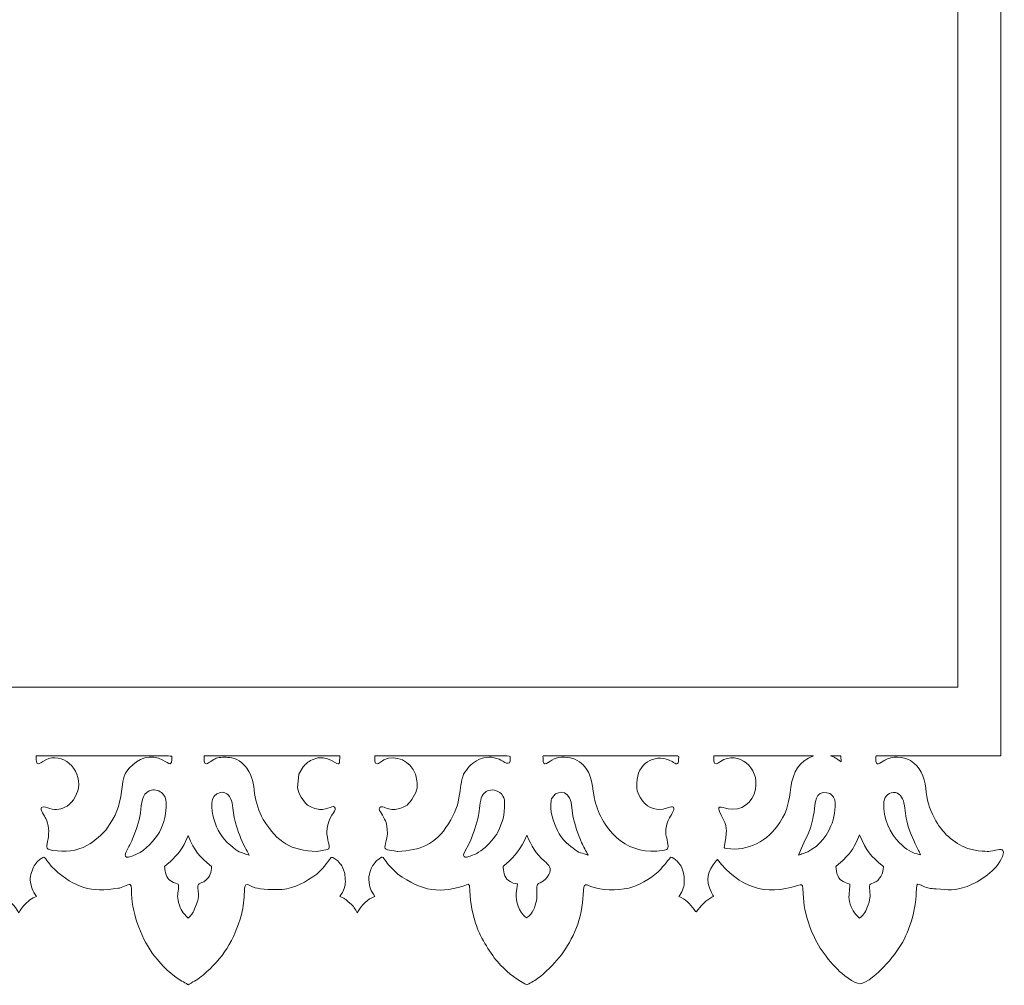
# Model space of a CAD drawing. Header units: centimetres. Extents: x -179 to 199, y -139 to 174.
# Tile 51 of 76: x -4.07 to 3.72, y 73.85 to 81.49. Entities that reach past the tile are written whole.
import ezdxf

# ---------------------------------------------------------------- set-up
doc = ezdxf.new("R2010")
doc.units = ezdxf.units.CM
doc.header["$MEASUREMENT"] = 0
doc.layers.add('Layer 1', color=7, linetype='Continuous')

msp = doc.modelspace()

# ---------------------------------------------------------------- linework, layer by layer
at = {"layer": 'Layer 1', "lineweight": 5}
for points, knots in [([(-8.61314, 74.63251), (-8.54076, 74.65621), (-8.55209, 74.63998), (-8.54668, 74.56296), (-8.54668, 74.56296), (-8.54333, 74.51377), (-8.53715, 74.46689), (-8.52685, 74.41898), (-8.52685, 74.41898), (-8.46941, 74.20854), (-8.40914, 74.11814), (-8.2667, 73.96436), (-8.2667, 73.96436), (-8.2667, 73.96436), (-8.18531, 73.89946), (-8.18531, 73.89946), (-8.18531, 73.89946), (-8.18531, 73.89946), (-8.09979, 73.85129), (-8.09979, 73.85129), (-8.09979, 73.85129), (-7.99007, 73.91285), (-7.95581, 73.93758), (-7.86823, 74.03777), (-7.86823, 74.03777), (-7.7701, 74.15033), (-7.70957, 74.26779), (-7.67325, 74.41795), (-7.67325, 74.41795), (-7.65496, 74.49445), (-7.65522, 74.55498), (-7.64827, 74.63096), (-7.64827, 74.63096), (-7.6462, 74.65234), (-7.63899, 74.64977), (-7.61993, 74.64281), (-7.61993, 74.64281), (-7.56481, 74.62195), (-7.56249, 74.6168), (-7.50196, 74.61139), (-7.50196, 74.61139), (-7.38296, 74.60057), (-7.34871, 74.59104), (-7.23203, 74.63895), (-7.23203, 74.63895), (-7.10221, 74.69355), (-7.06641, 74.73245), (-6.97729, 74.84346), (-6.97729, 74.84346), (-6.95977, 74.8651), (-6.95591, 74.86458), (-6.92938, 74.84655), (-6.92938, 74.84655), (-6.85185, 74.79375), (-6.84, 74.68351), (-6.87168, 74.59696), (-6.87168, 74.59696), (-6.87426, 74.59027), (-6.88482, 74.56039), (-6.88301, 74.55395), (-6.88301, 74.55395), (-6.88044, 74.54468), (-6.82326, 74.50269), (-6.81244, 74.49213), (-6.81244, 74.49213), (-6.79467, 74.47462), (-6.77277, 74.4468), (-6.75912, 74.42516), (-6.75912, 74.42516), (-6.72049, 74.48157), (-6.71791, 74.48003), (-6.67077, 74.52433), (-6.67077, 74.52433), (-6.67077, 74.52433), (-6.66202, 74.53283), (-6.66202, 74.53283), (-6.66202, 74.53283), (-6.64759, 74.5385), (-6.63343, 74.54442), (-6.61952, 74.55009), (-6.61952, 74.55009), (-6.64991, 74.59568), (-6.66305, 74.6253), (-6.66768, 74.68196), (-6.66768, 74.68196), (-6.67206, 74.7394), (-6.60329, 74.90477), (-6.5389, 74.8378), (-6.5389, 74.8378), (-6.52061, 74.81874), (-6.50799, 74.79504), (-6.48635, 74.77315), (-6.48635, 74.77315), (-6.37997, 74.66728), (-6.23676, 74.59336), (-6.08994, 74.60469), (-6.08994, 74.60469), (-6.01963, 74.61036), (-5.99207, 74.61087), (-5.92304, 74.63457), (-5.92304, 74.63457), (-5.85272, 74.65878), (-5.87075, 74.62762), (-5.86689, 74.55833), (-5.86689, 74.55833), (-5.85581, 74.38447), (-5.77364, 74.18356), (-5.66546, 74.05451), (-5.66546, 74.05451), (-5.60493, 73.98214), (-5.53487, 73.91723), (-5.45451, 73.87215), (-5.45451, 73.87215), (-5.4491, 73.86906), (-5.42206, 73.85696), (-5.4218, 73.85129), (-5.4218, 73.85129), (-5.4151, 73.85438), (-5.42283, 73.8482), (-5.40969, 73.85541), (-5.40969, 73.85541), (-5.3811, 73.87164), (-5.34169, 73.89044), (-5.31722, 73.91156), (-5.31722, 73.91156), (-5.15083, 74.05451), (-5.0563, 74.1748), (-4.99526, 74.39966), (-4.99526, 74.39966), (-4.97336, 74.48183), (-4.97208, 74.54777), (-4.96564, 74.63096), (-4.96564, 74.63096), (-4.96383, 74.65312), (-4.95688, 74.64951), (-4.93782, 74.64101), (-4.93782, 74.64101), (-4.91618, 74.63148), (-4.90305, 74.62427), (-4.87961, 74.61706), (-4.87961, 74.61706), (-4.87961, 74.61706), (-4.78276, 74.6016), (-4.78276, 74.6016), (-4.78276, 74.6016), (-4.78276, 74.6016), (-4.71296, 74.6016), (-4.71296, 74.6016), (-4.71296, 74.6016), (-4.61611, 74.60134), (-4.48114, 74.66007), (-4.40052, 74.72833), (-4.40052, 74.72833), (-4.40052, 74.72833), (-4.36807, 74.75486), (-4.36807, 74.75486), (-4.36807, 74.75486), (-4.34025, 74.78654), (-4.31217, 74.81461), (-4.29054, 74.85145), (-4.29054, 74.85145), (-4.28075, 74.86845), (-4.27585, 74.86149), (-4.25963, 74.85042), (-4.25963, 74.85042), (-4.17411, 74.79221), (-4.15685, 74.69046), (-4.19549, 74.59387), (-4.19549, 74.59387), (-4.20142, 74.57945), (-4.20734, 74.56477), (-4.21378, 74.55086), (-4.21378, 74.55086), (-4.1566, 74.51918), (-4.1141, 74.48286), (-4.08139, 74.42181), (-4.08139, 74.42181), (-4.04893, 74.47591), (-4.03734, 74.48492), (-3.99252, 74.52484), (-3.99252, 74.52484), (-3.97784, 74.53772), (-3.95878, 74.54287), (-3.94127, 74.55009), (-3.94127, 74.55009), (-3.9732, 74.59799), (-3.98428, 74.62324), (-3.98995, 74.68274), (-3.98995, 74.68274), (-3.99252, 74.71158), (-3.97424, 74.76851), (-3.95955, 74.79272), (-3.95955, 74.79272), (-3.93225, 74.83058), (-3.93689, 74.8293), (-3.89954, 74.85377), (-3.89954, 74.85377), (-3.88383, 74.86433), (-3.88099, 74.86433), (-3.86708, 74.84758), (-3.86708, 74.84758), (-3.83978, 74.81436), (-3.83798, 74.80225), (-3.80243, 74.76928), (-3.80243, 74.76928), (-3.63398, 74.61525), (-3.51138, 74.58409), (-3.29424, 74.61551), (-3.29424, 74.61551), (-3.26771, 74.61937), (-3.21645, 74.64899), (-3.201, 74.64513), (-3.201, 74.64513), (-3.18503, 74.64101), (-3.18889, 74.5828), (-3.18864, 74.56812), (-3.18864, 74.56812), (-3.18477, 74.40765), (-3.10209, 74.20107), (-3.00679, 74.07873), (-3.00679, 74.07873), (-2.9509, 74.00609), (-2.8677, 73.92367), (-2.79043, 73.88014), (-2.79043, 73.88014), (-2.77626, 73.87241), (-2.75694, 73.86417), (-2.74509, 73.85335), (-2.74509, 73.85335), (-2.7402, 73.84846), (-2.7384, 73.85386), (-2.7335, 73.85696), (-2.7335, 73.85696), (-2.68843, 73.88297), (-2.66396, 73.89379), (-2.623, 73.92882), (-2.623, 73.92882), (-2.46691, 74.06147), (-2.37496, 74.20236), (-2.31932, 74.40945), (-2.31932, 74.40945), (-2.3031, 74.46998), (-2.29949, 74.52871), (-2.2964, 74.59104), (-2.2964, 74.59104), (-2.29254, 74.67424), (-2.27013, 74.64101), (-2.21089, 74.62015), (-2.21089, 74.62015), (-2.17148, 74.60675), (-2.04372, 74.60212), (-1.99839, 74.60675), (-1.99839, 74.60675), (-1.89227, 74.61731), (-1.81087, 74.66677), (-1.72304, 74.72807), (-1.72304, 74.72807), (-1.68441, 74.76078), (-1.6401, 74.81848), (-1.60919, 74.85917), (-1.60919, 74.85917), (-1.60018, 74.87077), (-1.55639, 74.83239), (-1.55639, 74.83213), (-1.55639, 74.83213), (-1.50436, 74.77005), (-1.53269, 74.80998), (-1.50436, 74.74043), (-1.50436, 74.74043), (-1.49766, 74.72343), (-1.49406, 74.64822), (-1.5005, 74.63148), (-1.5005, 74.63148), (-1.52162, 74.57687), (-1.51132, 74.59516), (-1.54171, 74.54983), (-1.54171, 74.54983), (-1.47835, 74.5233), (-1.51673, 74.54004), (-1.46083, 74.49909), (-1.46083, 74.49909), (-1.42967, 74.47101), (-1.42013, 74.45298), (-1.40391, 74.42027), (-1.40391, 74.42027), (-1.36424, 74.48956), (-1.36167, 74.47925), (-1.30577, 74.53283), (-1.30577, 74.53283), (-1.30577, 74.53283), (-1.26327, 74.55009), (-1.26327, 74.55009), (-1.26327, 74.55009), (-1.30062, 74.60546), (-1.30268, 74.61654), (-1.31195, 74.68428), (-1.31195, 74.68428), (-1.3153, 74.70643), (-1.29418, 74.77598), (-1.28156, 74.79272), (-1.28156, 74.79272), (-1.23983, 74.84784), (-1.26662, 74.82157), (-1.21099, 74.86098), (-1.21099, 74.86098), (-1.19759, 74.87077), (-1.17364, 74.82054), (-1.14608, 74.78963), (-1.14608, 74.78963), (-1.14608, 74.78963), (-1.08194, 74.72807), (-1.08194, 74.72807), (-1.08194, 74.72807), (-0.88928, 74.59284), (-0.74478, 74.56528), (-0.52507, 74.64771), (-0.52507, 74.64771), (-0.52507, 74.64771), (-0.51348, 74.63895), (-0.51348, 74.63895), (-0.51348, 74.63895), (-0.51116, 74.5166), (-0.50188, 74.45633), (-0.4666, 74.33888), (-0.4666, 74.33888), (-0.43801, 74.24409), (-0.35816, 74.10938), (-0.29377, 74.03623), (-0.29377, 74.03623), (-0.2268, 73.95947), (-0.16446, 73.90796), (-0.0774, 73.86005), (-0.0774, 73.86005), (-0.05551, 73.84794), (-0.06736, 73.84794), (-0.04546, 73.86005), (-0.04546, 73.86005), (-0.01146, 73.87911), (0.01558, 73.89199), (0.04597, 73.918), (0.04597, 73.918), (0.18352, 74.03597), (0.25847, 74.13101), (0.33214, 74.30462), (0.33214, 74.30462), (0.35893, 74.36798), (0.38211, 74.49239), (0.38468, 74.56245), (0.38468, 74.56245), (0.3888, 74.68068), (0.39808, 74.64178), (0.48205, 74.6186), (0.48205, 74.6186), (0.56627, 74.59722), (0.69532, 74.59851), (0.778, 74.62736), (0.778, 74.62736), (0.85115, 74.65312), (0.94542, 74.70798), (0.999, 74.76774), (0.999, 74.76774), (1.0093, 74.77958), (1.07215, 74.85969), (1.07704, 74.86098), (1.07704, 74.86098), (1.10537, 74.86046), (1.15534, 74.80534), (1.16436, 74.7783), (1.16436, 74.7783), (1.18059, 74.72962), (1.18677, 74.71442), (1.18471, 74.66033), (1.18471, 74.66033), (1.1829, 74.61963), (1.16333, 74.58228), (1.14169, 74.55009), (1.14169, 74.55009), (1.1945, 74.52974), (1.22798, 74.49316), (1.26327, 74.44757), (1.26327, 74.44757), (1.28439, 74.42078), (1.27589, 74.42413), (1.29469, 74.44757), (1.29469, 74.44757), (1.32946, 74.4911), (1.35393, 74.51918), (1.40364, 74.54468), (1.40364, 74.54468), (1.42477, 74.55575), (1.41807, 74.54365), (1.39927, 74.58203), (1.39927, 74.58203), (1.3493, 74.68505), (1.36784, 74.74945), (1.43713, 74.83187), (1.43713, 74.83187), (1.43713, 74.83187), (1.4464, 74.84295), (1.4464, 74.84295), (1.4464, 74.84295), (1.62336, 74.62453), (1.82297, 74.55086), (2.08235, 74.63895), (2.08235, 74.63895), (2.11197, 74.64899), (2.11944, 74.65002), (2.12202, 74.61422), (2.12202, 74.61422), (2.13078, 74.50347), (2.13103, 74.45427), (2.16658, 74.34583), (2.16658, 74.34583), (2.2168, 74.19232), (2.28996, 74.08362), (2.39839, 73.97209), (2.39839, 73.97209), (2.43033, 73.93964), (2.52976, 73.85979), (2.57329, 73.8603), (2.57329, 73.8603), (2.62557, 73.86108), (2.72603, 73.9538), (2.76183, 73.99218), (2.76183, 73.99218), (2.89371, 74.13204), (2.94625, 74.22709), (2.99931, 74.41898), (2.99931, 74.41898), (3.0158, 74.49497), (3.0194, 74.56348), (3.0243, 74.63946), (3.0243, 74.63946), (3.02919, 74.65852), (3.05856, 74.64024), (3.06834, 74.6356), (3.06834, 74.6356), (3.11883, 74.61242), (3.12527, 74.61577), (3.17781, 74.61113), (3.17781, 74.61113), (3.27878, 74.60186), (3.3218, 74.59439), (3.42199, 74.63122), (3.42199, 74.63122), (3.52013, 74.66754), (3.66076, 74.75795), (3.70223, 74.8669), (3.70223, 74.8669), (3.71305, 74.89498), (3.71691, 74.93001), (3.67828, 74.92305), (3.67828, 74.92305), (3.58504, 74.90193), (3.60358, 74.90786), (3.51137, 74.91095), (3.51137, 74.91095), (3.51137, 74.91095), (3.42534, 74.93181), (3.42534, 74.93181), (3.42534, 74.93181), (3.31407, 74.97251), (3.22083, 75.05854), (3.16468, 75.17007), (3.16468, 75.17007), (3.1196, 75.25919), (3.10646, 75.30864), (3.09565, 75.40806), (3.09565, 75.40806), (3.0856, 75.49899), (3.0498, 75.57987), (2.97381, 75.62597), (2.97381, 75.62597), (2.91844, 75.65997), (2.82725, 75.66306), (2.7711, 75.63087), (2.7711, 75.63087), (2.73582, 75.61077), (2.69847, 75.56647), (2.70053, 75.64606), (2.70053, 75.64606), (2.7013, 75.67053), (2.69486, 75.66332), (2.72474, 75.66358), (2.72474, 75.66358), (2.98721, 75.6659), (3.25174, 75.66358), (3.5142, 75.66358), (3.5142, 75.66358), (3.5142, 75.66358), (3.6891, 75.66358), (3.6891, 75.66358), (3.6891, 75.66358), (3.6891, 75.66358), (3.6891, 82.65541), (3.6891, 82.65541), (3.6891, 82.65541), (3.6891, 86.21817), (0.77517, 89.13185), (-2.78759, 89.13185), (-2.78759, 89.13185), (-6.35035, 89.13185), (-9.26428, 86.21817), (-9.26428, 82.65541), (-9.26428, 82.65541), (-9.26428, 82.65541), (-9.26428, 75.66358), (-9.26428, 75.66358), (-9.26428, 75.66358), (-9.00027, 75.66358), (-8.73626, 75.66358), (-8.47224, 75.66358), (-8.47224, 75.66358), (-8.45293, 75.66358), (-8.47405, 75.65997), (-8.48641, 75.6543), (-8.48641, 75.6543), (-8.57965, 75.61335), (-8.62447, 75.53582), (-8.64121, 75.43125), (-8.64121, 75.43125), (-8.65924, 75.31766), (-8.65667, 75.26253), (-8.71926, 75.1577), (-8.71926, 75.1577), (-8.80503, 75.0132), (-8.94, 74.92537), (-9.09995, 74.92589), (-9.09995, 74.92589), (-9.14966, 74.92666), (-9.17645, 74.93928), (-9.22075, 74.94572), (-9.22075, 74.94572), (-9.29056, 74.95602), (-9.25965, 74.88854), (-9.23389, 74.85351), (-9.23389, 74.85351), (-9.16434, 74.75949), (-9.05488, 74.66805), (-8.94875, 74.62942), (-8.94875, 74.62942), (-8.83594, 74.58872), (-8.72595, 74.59696), (-8.61314, 74.63251)], [0, 0, 0, 0, 0.0072993, 0.0072993, 0.0072993, 0.0072993, 0.0145985, 0.0145985, 0.0145985, 0.0145985, 0.0218978, 0.0218978, 0.0218978, 0.0218978, 0.0291971, 0.0291971, 0.0291971, 0.0291971, 0.0364964, 0.0364964, 0.0364964, 0.0364964, 0.0437956, 0.0437956, 0.0437956, 0.0437956, 0.0510949, 0.0510949, 0.0510949, 0.0510949, 0.0583942, 0.0583942, 0.0583942, 0.0583942, 0.0656934, 0.0656934, 0.0656934, 0.0656934, 0.0729927, 0.0729927, 0.0729927, 0.0729927, 0.080292, 0.080292, 0.080292, 0.080292, 0.0875912, 0.0875912, 0.0875912, 0.0875912, 0.0948905, 0.0948905, 0.0948905, 0.0948905, 0.1021898, 0.1021898, 0.1021898, 0.1021898, 0.1094891, 0.1094891, 0.1094891, 0.1094891, 0.1167883, 0.1167883, 0.1167883, 0.1167883, 0.1240876, 0.1240876, 0.1240876, 0.1240876, 0.1313869, 0.1313869, 0.1313869, 0.1313869, 0.1386861, 0.1386861, 0.1386861, 0.1386861, 0.1459854, 0.1459854, 0.1459854, 0.1459854, 0.1532847, 0.1532847, 0.1532847, 0.1532847, 0.1605839, 0.1605839, 0.1605839, 0.1605839, 0.1678832, 0.1678832, 0.1678832, 0.1678832, 0.1751825, 0.1751825, 0.1751825, 0.1751825, 0.1824818, 0.1824818, 0.1824818, 0.1824818, 0.189781, 0.189781, 0.189781, 0.189781, 0.1970803, 0.1970803, 0.1970803, 0.1970803, 0.2043796, 0.2043796, 0.2043796, 0.2043796, 0.2116788, 0.2116788, 0.2116788, 0.2116788, 0.2189781, 0.2189781, 0.2189781, 0.2189781, 0.2262774, 0.2262774, 0.2262774, 0.2262774, 0.2335766, 0.2335766, 0.2335766, 0.2335766, 0.2408759, 0.2408759, 0.2408759, 0.2408759, 0.2481752, 0.2481752, 0.2481752, 0.2481752, 0.2554745, 0.2554745, 0.2554745, 0.2554745, 0.2627737, 0.2627737, 0.2627737, 0.2627737, 0.270073, 0.270073, 0.270073, 0.270073, 0.2773723, 0.2773723, 0.2773723, 0.2773723, 0.2846715, 0.2846715, 0.2846715, 0.2846715, 0.2919708, 0.2919708, 0.2919708, 0.2919708, 0.2992701, 0.2992701, 0.2992701, 0.2992701, 0.3065693, 0.3065693, 0.3065693, 0.3065693, 0.3138686, 0.3138686, 0.3138686, 0.3138686, 0.3211679, 0.3211679, 0.3211679, 0.3211679, 0.3284672, 0.3284672, 0.3284672, 0.3284672, 0.3357664, 0.3357664, 0.3357664, 0.3357664, 0.3430657, 0.3430657, 0.3430657, 0.3430657, 0.350365, 0.350365, 0.350365, 0.350365, 0.3576642, 0.3576642, 0.3576642, 0.3576642, 0.3649635, 0.3649635, 0.3649635, 0.3649635, 0.3722628, 0.3722628, 0.3722628, 0.3722628, 0.379562, 0.379562, 0.379562, 0.379562, 0.3868613, 0.3868613, 0.3868613, 0.3868613, 0.3941606, 0.3941606, 0.3941606, 0.3941606, 0.4014599, 0.4014599, 0.4014599, 0.4014599, 0.4087591, 0.4087591, 0.4087591, 0.4087591, 0.4160584, 0.4160584, 0.4160584, 0.4160584, 0.4233577, 0.4233577, 0.4233577, 0.4233577, 0.4306569, 0.4306569, 0.4306569, 0.4306569, 0.4379562, 0.4379562, 0.4379562, 0.4379562, 0.4452555, 0.4452555, 0.4452555, 0.4452555, 0.4525547, 0.4525547, 0.4525547, 0.4525547, 0.459854, 0.459854, 0.459854, 0.459854, 0.4671533, 0.4671533, 0.4671533, 0.4671533, 0.4744526, 0.4744526, 0.4744526, 0.4744526, 0.4817518, 0.4817518, 0.4817518, 0.4817518, 0.4890511, 0.4890511, 0.4890511, 0.4890511, 0.4963504, 0.4963504, 0.4963504, 0.4963504, 0.5036496, 0.5036496, 0.5036496, 0.5036496, 0.5109489, 0.5109489, 0.5109489, 0.5109489, 0.5182482, 0.5182482, 0.5182482, 0.5182482, 0.5255474, 0.5255474, 0.5255474, 0.5255474, 0.5328467, 0.5328467, 0.5328467, 0.5328467, 0.540146, 0.540146, 0.540146, 0.540146, 0.5474453, 0.5474453, 0.5474453, 0.5474453, 0.5547445, 0.5547445, 0.5547445, 0.5547445, 0.5620438, 0.5620438, 0.5620438, 0.5620438, 0.5693431, 0.5693431, 0.5693431, 0.5693431, 0.5766423, 0.5766423, 0.5766423, 0.5766423, 0.5839416, 0.5839416, 0.5839416, 0.5839416, 0.5912409, 0.5912409, 0.5912409, 0.5912409, 0.5985401, 0.5985401, 0.5985401, 0.5985401, 0.6058394, 0.6058394, 0.6058394, 0.6058394, 0.6131387, 0.6131387, 0.6131387, 0.6131387, 0.620438, 0.620438, 0.620438, 0.620438, 0.6277372, 0.6277372, 0.6277372, 0.6277372, 0.6350365, 0.6350365, 0.6350365, 0.6350365, 0.6423358, 0.6423358, 0.6423358, 0.6423358, 0.649635, 0.649635, 0.649635, 0.649635, 0.6569343, 0.6569343, 0.6569343, 0.6569343, 0.6642336, 0.6642336, 0.6642336, 0.6642336, 0.6715328, 0.6715328, 0.6715328, 0.6715328, 0.6788321, 0.6788321, 0.6788321, 0.6788321, 0.6861314, 0.6861314, 0.6861314, 0.6861314, 0.6934307, 0.6934307, 0.6934307, 0.6934307, 0.7007299, 0.7007299, 0.7007299, 0.7007299, 0.7080292, 0.7080292, 0.7080292, 0.7080292, 0.7153285, 0.7153285, 0.7153285, 0.7153285, 0.7226277, 0.7226277, 0.7226277, 0.7226277, 0.729927, 0.729927, 0.729927, 0.729927, 0.7372263, 0.7372263, 0.7372263, 0.7372263, 0.7445255, 0.7445255, 0.7445255, 0.7445255, 0.7518248, 0.7518248, 0.7518248, 0.7518248, 0.7591241, 0.7591241, 0.7591241, 0.7591241, 0.7664234, 0.7664234, 0.7664234, 0.7664234, 0.7737226, 0.7737226, 0.7737226, 0.7737226, 0.7810219, 0.7810219, 0.7810219, 0.7810219, 0.7883212, 0.7883212, 0.7883212, 0.7883212, 0.7956204, 0.7956204, 0.7956204, 0.7956204, 0.8029197, 0.8029197, 0.8029197, 0.8029197, 0.810219, 0.810219, 0.810219, 0.810219, 0.8175182, 0.8175182, 0.8175182, 0.8175182, 0.8248175, 0.8248175, 0.8248175, 0.8248175, 0.8321168, 0.8321168, 0.8321168, 0.8321168, 0.8394161, 0.8394161, 0.8394161, 0.8394161, 0.8467153, 0.8467153, 0.8467153, 0.8467153, 0.8540146, 0.8540146, 0.8540146, 0.8540146, 0.8613139, 0.8613139, 0.8613139, 0.8613139, 0.8686131, 0.8686131, 0.8686131, 0.8686131, 0.8759124, 0.8759124, 0.8759124, 0.8759124, 0.8832117, 0.8832117, 0.8832117, 0.8832117, 0.8905109, 0.8905109, 0.8905109, 0.8905109, 0.8978102, 0.8978102, 0.8978102, 0.8978102, 0.9051095, 0.9051095, 0.9051095, 0.9051095, 0.9124088, 0.9124088, 0.9124088, 0.9124088, 0.919708, 0.919708, 0.919708, 0.919708, 0.9270073, 0.9270073, 0.9270073, 0.9270073, 0.9343066, 0.9343066, 0.9343066, 0.9343066, 0.9416058, 0.9416058, 0.9416058, 0.9416058, 0.9489051, 0.9489051, 0.9489051, 0.9489051, 0.9562044, 0.9562044, 0.9562044, 0.9562044, 0.9635036, 0.9635036, 0.9635036, 0.9635036, 0.9708029, 0.9708029, 0.9708029, 0.9708029, 0.9781022, 0.9781022, 0.9781022, 0.9781022, 0.9854015, 0.9854015, 0.9854015, 0.9854015, 1, 1, 1, 1]), ([(-8.92325, 76.20783), (-8.92325, 76.20783), (3.34833, 76.20783), (3.34833, 76.20783), (3.34833, 76.20783), (3.34833, 76.20783), (3.34833, 82.65541), (3.34833, 82.65541), (3.34833, 82.65541), (3.34833, 86.03014), (0.58714, 88.79108), (-2.78759, 88.79108), (-2.78759, 88.79108), (-6.16232, 88.79108), (-8.92325, 86.03014), (-8.92325, 82.65541), (-8.92325, 82.65541), (-8.92325, 82.65541), (-8.92325, 76.20783), (-8.92325, 76.20783)], [0, 0, 0, 0, 0.1666667, 0.1666667, 0.1666667, 0.1666667, 0.3333333, 0.3333333, 0.3333333, 0.3333333, 0.5, 0.5, 0.5, 0.5, 0.6666667, 0.6666667, 0.6666667, 0.6666667, 1, 1, 1, 1]), ([(-3.81196, 74.9161), (-3.88177, 74.9264), (-3.85807, 74.94701), (-3.8488, 75.00625), (-3.8488, 75.00625), (-3.84055, 75.0606), (-3.84236, 75.11958), (-3.86786, 75.16826), (-3.86786, 75.16826), (-3.87713, 75.18629), (-3.91422, 75.23755), (-3.90211, 75.25455), (-3.90211, 75.25455), (-3.89052, 75.26975), (-3.85163, 75.2512), (-3.83463, 75.24682), (-3.83463, 75.24682), (-3.78286, 75.23317), (-3.74602, 75.23935), (-3.69915, 75.2664), (-3.69915, 75.2664), (-3.65047, 75.29602), (-3.60745, 75.37484), (-3.60668, 75.43537), (-3.60668, 75.43537), (-3.60436, 75.59635), (-3.76895, 75.70427), (-3.89052, 75.6185), (-3.89052, 75.6185), (-3.9374, 75.58553), (-3.94384, 75.59738), (-3.94255, 75.65482), (-3.94255, 75.65482), (-3.94255, 75.65482), (-3.94255, 75.66358), (-3.94255, 75.66358), (-3.94255, 75.66358), (-3.60256, 75.66358), (-3.26307, 75.6628), (-2.92308, 75.66486), (-2.92308, 75.66486), (-2.90402, 75.66486), (-2.88959, 75.6628), (-2.87079, 75.661), (-2.87079, 75.661), (-2.86461, 75.5724), (-2.89011, 75.60202), (-2.94059, 75.62932), (-2.94059, 75.62932), (-3.03435, 75.68006), (-3.13892, 75.64683), (-3.20692, 75.56518), (-3.20692, 75.56518), (-3.26256, 75.49899), (-3.25483, 75.46808), (-3.2672, 75.38385), (-3.2672, 75.38385), (-3.28523, 75.26073), (-3.31279, 75.1917), (-3.38053, 75.09151), (-3.38053, 75.09151), (-3.4086, 75.04952), (-3.49412, 74.98049), (-3.53816, 74.95602), (-3.53816, 74.95602), (-3.62728, 74.90605), (-3.71434, 74.9027), (-3.81196, 74.9161)], [0, 0, 0, 0, 0.0555556, 0.0555556, 0.0555556, 0.0555556, 0.1111111, 0.1111111, 0.1111111, 0.1111111, 0.1666667, 0.1666667, 0.1666667, 0.1666667, 0.2222222, 0.2222222, 0.2222222, 0.2222222, 0.2777778, 0.2777778, 0.2777778, 0.2777778, 0.3333333, 0.3333333, 0.3333333, 0.3333333, 0.3888889, 0.3888889, 0.3888889, 0.3888889, 0.4444444, 0.4444444, 0.4444444, 0.4444444, 0.5, 0.5, 0.5, 0.5, 0.5555556, 0.5555556, 0.5555556, 0.5555556, 0.6111111, 0.6111111, 0.6111111, 0.6111111, 0.6666667, 0.6666667, 0.6666667, 0.6666667, 0.7222222, 0.7222222, 0.7222222, 0.7222222, 0.7777778, 0.7777778, 0.7777778, 0.7777778, 0.8333333, 0.8333333, 0.8333333, 0.8333333, 0.8888889, 0.8888889, 0.8888889, 0.8888889, 1, 1, 1, 1]), ([(-1.54145, 75.66358), (-1.54145, 75.66358), (-1.54326, 75.60974), (-1.54326, 75.60974), (-1.54326, 75.60974), (-1.55562, 75.56467), (-1.62928, 75.69268), (-1.7609, 75.63267), (-1.7609, 75.63267), (-1.79181, 75.6185), (-1.81912, 75.59429), (-1.83946, 75.56493), (-1.83946, 75.56493), (-1.83946, 75.56493), (-1.86548, 75.51934), (-1.86548, 75.51934), (-1.86548, 75.51934), (-1.86548, 75.51934), (-1.87553, 75.40961), (-1.87553, 75.40961), (-1.87553, 75.40961), (-1.86909, 75.36917), (-1.82813, 75.29937), (-1.79645, 75.27438), (-1.79645, 75.27438), (-1.77481, 75.25764), (-1.72845, 75.24141), (-1.70192, 75.23935), (-1.70192, 75.23935), (-1.63212, 75.23446), (-1.58859, 75.28494), (-1.57751, 75.24863), (-1.57751, 75.24863), (-1.56979, 75.22338), (-1.63238, 75.18887), (-1.64474, 75.06678), (-1.64474, 75.06678), (-1.64654, 75.00779), (-1.60404, 74.93052), (-1.63778, 74.92305), (-1.63778, 74.92305), (-1.63778, 74.92305), (-1.72175, 74.90708), (-1.72175, 74.90708), (-1.72175, 74.90708), (-1.93116, 74.91687), (-2.02852, 74.97379), (-2.14727, 75.16131), (-2.14727, 75.16131), (-2.18075, 75.22441), (-2.20651, 75.29422), (-2.21552, 75.36659), (-2.21552, 75.36659), (-2.22583, 75.44825), (-2.22789, 75.49641), (-2.27631, 75.5657), (-2.27631, 75.5657), (-2.30645, 75.60871), (-2.36363, 75.64787), (-2.41411, 75.65096), (-2.41411, 75.65096), (-2.44296, 75.65302), (-2.49216, 75.65456), (-2.51869, 75.64426), (-2.51869, 75.64426), (-2.5429, 75.63524), (-2.58282, 75.6033), (-2.59261, 75.60073), (-2.59261, 75.60073), (-2.62172, 75.59223), (-2.61502, 75.64735), (-2.61476, 75.66358), (-2.61476, 75.66358), (-2.25699, 75.66358), (-1.89922, 75.66358), (-1.54145, 75.66358)], [0, 0, 0, 0, 0.05, 0.05, 0.05, 0.05, 0.1, 0.1, 0.1, 0.1, 0.15, 0.15, 0.15, 0.15, 0.2, 0.2, 0.2, 0.2, 0.25, 0.25, 0.25, 0.25, 0.3, 0.3, 0.3, 0.3, 0.35, 0.35, 0.35, 0.35, 0.4, 0.4, 0.4, 0.4, 0.45, 0.45, 0.45, 0.45, 0.5, 0.5, 0.5, 0.5, 0.55, 0.55, 0.55, 0.55, 0.6, 0.6, 0.6, 0.6, 0.65, 0.65, 0.65, 0.65, 0.7, 0.7, 0.7, 0.7, 0.75, 0.75, 0.75, 0.75, 0.8, 0.8, 0.8, 0.8, 0.85, 0.85, 0.85, 0.85, 0.9, 0.9, 0.9, 0.9, 1, 1, 1, 1]), ([(-1.08246, 74.90708), (-1.08246, 74.90708), (-1.17312, 74.91764), (-1.18162, 74.93052), (-1.18162, 74.93052), (-1.19605, 74.95267), (-1.14788, 75.00496), (-1.17029, 75.12396), (-1.17029, 75.12396), (-1.1775, 75.15075), (-1.21099, 75.20716), (-1.22567, 75.23163), (-1.22567, 75.23163), (-1.23494, 75.24734), (-1.22077, 75.26794), (-1.20326, 75.26125), (-1.20326, 75.26125), (-1.17106, 75.24888), (-1.13783, 75.23704), (-1.10306, 75.23935), (-1.10306, 75.23935), (-1.07653, 75.24141), (-1.02991, 75.25764), (-1.00853, 75.27438), (-1.00853, 75.27438), (-0.97659, 75.29937), (-0.9359, 75.36917), (-0.92971, 75.40935), (-0.92971, 75.40935), (-0.92508, 75.43769), (-0.93306, 75.49255), (-0.94259, 75.51934), (-0.94259, 75.51934), (-0.98071, 75.62237), (-1.09688, 75.67671), (-1.19141, 75.63267), (-1.19141, 75.63267), (-1.20352, 75.62726), (-1.23391, 75.59996), (-1.24576, 75.59996), (-1.24576, 75.59996), (-1.27048, 75.59996), (-1.26456, 75.63499), (-1.26456, 75.66358), (-1.26456, 75.66358), (-0.95161, 75.66358), (-0.63814, 75.66203), (-0.32545, 75.66358), (-0.32545, 75.66358), (-0.28269, 75.66383), (-0.24251, 75.66873), (-0.20078, 75.66049), (-0.20078, 75.66049), (-0.19048, 75.65843), (-0.19357, 75.66177), (-0.19228, 75.64349), (-0.19228, 75.64349), (-0.18713, 75.57034), (-0.24534, 75.62082), (-0.28011, 75.63653), (-0.28011, 75.63653), (-0.33163, 75.6592), (-0.39087, 75.65894), (-0.44136, 75.63396), (-0.44136, 75.63396), (-0.4939, 75.60794), (-0.51811, 75.5845), (-0.55211, 75.53428), (-0.55211, 75.53428), (-0.5789, 75.49512), (-0.58457, 75.41785), (-0.59229, 75.36994), (-0.59229, 75.36994), (-0.61032, 75.25841), (-0.62294, 75.22029), (-0.68193, 75.12525), (-0.68193, 75.12525), (-0.78444, 74.96092), (-0.90473, 74.9161), (-1.08246, 74.90708)], [0, 0, 0, 0, 0.047619, 0.047619, 0.047619, 0.047619, 0.0952381, 0.0952381, 0.0952381, 0.0952381, 0.1428571, 0.1428571, 0.1428571, 0.1428571, 0.1904762, 0.1904762, 0.1904762, 0.1904762, 0.2380952, 0.2380952, 0.2380952, 0.2380952, 0.2857143, 0.2857143, 0.2857143, 0.2857143, 0.3333333, 0.3333333, 0.3333333, 0.3333333, 0.3809524, 0.3809524, 0.3809524, 0.3809524, 0.4285714, 0.4285714, 0.4285714, 0.4285714, 0.4761905, 0.4761905, 0.4761905, 0.4761905, 0.5238095, 0.5238095, 0.5238095, 0.5238095, 0.5714286, 0.5714286, 0.5714286, 0.5714286, 0.6190476, 0.6190476, 0.6190476, 0.6190476, 0.6666667, 0.6666667, 0.6666667, 0.6666667, 0.7142857, 0.7142857, 0.7142857, 0.7142857, 0.7619048, 0.7619048, 0.7619048, 0.7619048, 0.8095238, 0.8095238, 0.8095238, 0.8095238, 0.8571429, 0.8571429, 0.8571429, 0.8571429, 0.9047619, 0.9047619, 0.9047619, 0.9047619, 1, 1, 1, 1]), ([(1.03995, 75.03948), (1.04356, 75.01526), (1.06674, 74.9434), (1.05154, 74.92769), (1.05154, 74.92769), (1.03789, 74.91352), (0.94182, 74.90786), (0.91915, 74.90914), (0.91915, 74.90914), (0.80221, 74.91558), (0.69738, 74.95808), (0.61598, 75.05029), (0.61598, 75.05029), (0.53253, 75.14482), (0.47896, 75.25249), (0.46453, 75.38334), (0.46453, 75.38334), (0.45191, 75.49461), (0.42152, 75.58914), (0.31952, 75.6373), (0.31952, 75.6373), (0.2765, 75.65765), (0.19717, 75.65843), (0.15441, 75.63962), (0.15441, 75.63962), (0.11063, 75.62082), (0.06452, 75.55823), (0.06684, 75.64606), (0.06684, 75.64606), (0.06735, 75.67027), (0.06091, 75.66358), (0.09105, 75.66358), (0.09105, 75.66358), (0.39576, 75.66358), (0.70176, 75.66177), (1.00647, 75.66358), (1.00647, 75.66358), (1.0433, 75.66383), (1.08039, 75.66641), (1.11722, 75.66332), (1.11722, 75.66332), (1.14684, 75.66074), (1.13989, 75.67105), (1.13989, 75.63602), (1.13989, 75.63602), (1.13963, 75.58296), (1.12109, 75.60021), (1.08837, 75.6185), (1.08837, 75.6185), (0.96989, 75.6847), (0.82926, 75.62314), (0.81148, 75.47684), (0.81148, 75.47684), (0.80221, 75.4024), (0.81045, 75.36943), (0.85424, 75.3089), (0.85424, 75.3089), (0.90266, 75.24554), (0.97169, 75.22647), (1.04356, 75.24863), (1.04356, 75.24863), (1.05927, 75.25378), (1.11156, 75.27902), (1.10228, 75.23755), (1.10228, 75.23755), (1.09868, 75.22158), (1.06777, 75.17625), (1.05772, 75.15204), (1.05772, 75.15204), (1.04201, 75.1152), (1.03506, 75.07966), (1.03995, 75.03922), (1.03995, 75.03922), (1.03995, 75.03922), (1.03995, 75.03948), (1.03995, 75.03948)], [0, 0, 0, 0, 0.05, 0.05, 0.05, 0.05, 0.1, 0.1, 0.1, 0.1, 0.15, 0.15, 0.15, 0.15, 0.2, 0.2, 0.2, 0.2, 0.25, 0.25, 0.25, 0.25, 0.3, 0.3, 0.3, 0.3, 0.35, 0.35, 0.35, 0.35, 0.4, 0.4, 0.4, 0.4, 0.45, 0.45, 0.45, 0.45, 0.5, 0.5, 0.5, 0.5, 0.55, 0.55, 0.55, 0.55, 0.6, 0.6, 0.6, 0.6, 0.65, 0.65, 0.65, 0.65, 0.7, 0.7, 0.7, 0.7, 0.75, 0.75, 0.75, 0.75, 0.8, 0.8, 0.8, 0.8, 0.85, 0.85, 0.85, 0.85, 0.9, 0.9, 0.9, 0.9, 1, 1, 1, 1]), ([(1.4768, 75.19505), (1.4294, 75.28288), (1.4737, 75.25944), (1.53089, 75.24554), (1.53089, 75.24554), (1.63546, 75.22287), (1.72587, 75.2901), (1.74776, 75.40111), (1.74776, 75.40111), (1.78176, 75.57059), (1.61176, 75.70968), (1.4719, 75.6203), (1.4719, 75.6203), (1.46134, 75.61335), (1.44872, 75.60227), (1.43636, 75.59996), (1.43636, 75.59996), (1.41163, 75.59996), (1.41781, 75.63499), (1.41781, 75.66358), (1.41781, 75.66358), (1.68079, 75.66358), (1.94429, 75.66358), (2.20753, 75.66358), (2.20753, 75.66358), (2.09214, 75.61799), (2.04629, 75.54278), (2.02826, 75.41476), (2.02826, 75.41476), (2.01203, 75.29782), (2.00559, 75.23807), (1.93966, 75.13555), (1.93966, 75.13555), (1.8459, 74.98976), (1.68646, 74.90528), (1.52213, 74.93052), (1.52213, 74.93052), (1.48967, 74.93567), (1.49972, 74.93155), (1.50719, 74.98255), (1.50719, 74.98255), (1.52239, 75.0879), (1.52754, 75.09949), (1.4768, 75.19505)], [0, 0, 0, 0, 0.0833333, 0.0833333, 0.0833333, 0.0833333, 0.1666667, 0.1666667, 0.1666667, 0.1666667, 0.25, 0.25, 0.25, 0.25, 0.3333333, 0.3333333, 0.3333333, 0.3333333, 0.4166667, 0.4166667, 0.4166667, 0.4166667, 0.5, 0.5, 0.5, 0.5, 0.5833333, 0.5833333, 0.5833333, 0.5833333, 0.6666667, 0.6666667, 0.6666667, 0.6666667, 0.75, 0.75, 0.75, 0.75, 0.8333333, 0.8333333, 0.8333333, 0.8333333, 1, 1, 1, 1]), ([(2.42467, 75.66358), (2.42467, 75.66358), (2.4257, 75.61773), (2.4257, 75.61773), (2.4257, 75.61773), (2.37882, 75.64915), (2.39118, 75.64477), (2.3425, 75.66358), (2.3425, 75.66358), (2.3425, 75.66358), (2.42467, 75.66358), (2.42467, 75.66358)], [0, 0, 0, 0, 0.25, 0.25, 0.25, 0.25, 0.5, 0.5, 0.5, 0.5, 1, 1, 1, 1]), ([(-2.93518, 75.35603), (-2.90891, 75.31766), (-2.91303, 75.28134), (-2.9169, 75.23446), (-2.9169, 75.23446), (-2.92359, 75.15616), (-2.95321, 75.07116), (-3.00138, 75.01192), (-3.00138, 75.01192), (-3.06191, 74.93696), (-3.12115, 74.88467), (-3.21207, 74.86278), (-3.21207, 74.86278), (-3.23783, 74.85686), (-3.2453, 74.8736), (-3.23397, 74.89781), (-3.23397, 74.89781), (-3.21259, 74.94366), (-3.19224, 74.9756), (-3.17267, 75.02531), (-3.17267, 75.02531), (-3.14253, 75.10284), (-3.12476, 75.15693), (-3.11497, 75.2409), (-3.11497, 75.2409), (-3.10621, 75.31405), (-3.10286, 75.38179), (-3.02096, 75.39364), (-3.02096, 75.39364), (-2.99133, 75.39776), (-2.95373, 75.38128), (-2.93518, 75.35603)], [0, 0, 0, 0, 0.1111111, 0.1111111, 0.1111111, 0.1111111, 0.2222222, 0.2222222, 0.2222222, 0.2222222, 0.3333333, 0.3333333, 0.3333333, 0.3333333, 0.4444444, 0.4444444, 0.4444444, 0.4444444, 0.5555556, 0.5555556, 0.5555556, 0.5555556, 0.6666667, 0.6666667, 0.6666667, 0.6666667, 0.7777778, 0.7777778, 0.7777778, 0.7777778, 1, 1, 1, 1]), ([(-2.39299, 75.29138), (-2.38191, 75.23446), (-2.38269, 75.19351), (-2.36595, 75.13426), (-2.36595, 75.13426), (-2.34585, 75.06266), (-2.32422, 75.00445), (-2.29048, 74.93928), (-2.29048, 74.93928), (-2.27966, 74.91893), (-2.26936, 74.89858), (-2.25879, 74.87824), (-2.25879, 74.87824), (-2.33761, 74.90373), (-2.33916, 74.89884), (-2.40664, 74.95628), (-2.40664, 74.95628), (-2.47619, 75.01552), (-2.50993, 75.07528), (-2.53826, 75.16594), (-2.53826, 75.16594), (-2.55913, 75.23394), (-2.57561, 75.35964), (-2.48443, 75.37432), (-2.48443, 75.37432), (-2.43291, 75.38282), (-2.40458, 75.33981), (-2.39299, 75.29138)], [0, 0, 0, 0, 0.125, 0.125, 0.125, 0.125, 0.25, 0.25, 0.25, 0.25, 0.375, 0.375, 0.375, 0.375, 0.5, 0.5, 0.5, 0.5, 0.625, 0.625, 0.625, 0.625, 0.75, 0.75, 0.75, 0.75, 1, 1, 1, 1]), ([(-0.50987, 74.98693), (-0.4836, 75.05416), (-0.45732, 75.11932), (-0.44316, 75.19222), (-0.44316, 75.19222), (-0.43775, 75.2239), (-0.43028, 75.31997), (-0.41766, 75.34109), (-0.41766, 75.34109), (-0.39242, 75.38282), (-0.37799, 75.38875), (-0.33343, 75.39493), (-0.33343, 75.39493), (-0.31798, 75.39673), (-0.27084, 75.37664), (-0.26208, 75.36325), (-0.26208, 75.36325), (-0.24405, 75.33594), (-0.23658, 75.32822), (-0.23684, 75.29267), (-0.23684, 75.29267), (-0.23813, 75.18475), (-0.25024, 75.14998), (-0.29299, 75.05467), (-0.29299, 75.05467), (-0.30252, 75.03278), (-0.38057, 74.94263), (-0.40092, 74.92949), (-0.40092, 74.92949), (-0.48179, 74.87566), (-0.44882, 74.89163), (-0.53795, 74.86098), (-0.53795, 74.86098), (-0.55443, 74.85557), (-0.56834, 74.87463), (-0.55984, 74.89034), (-0.55984, 74.89034), (-0.55984, 74.89034), (-0.50987, 74.98693), (-0.50987, 74.98693)], [0, 0, 0, 0, 0.0909091, 0.0909091, 0.0909091, 0.0909091, 0.1818182, 0.1818182, 0.1818182, 0.1818182, 0.2727273, 0.2727273, 0.2727273, 0.2727273, 0.3636364, 0.3636364, 0.3636364, 0.3636364, 0.4545455, 0.4545455, 0.4545455, 0.4545455, 0.5454545, 0.5454545, 0.5454545, 0.5454545, 0.6363636, 0.6363636, 0.6363636, 0.6363636, 0.7272727, 0.7272727, 0.7272727, 0.7272727, 0.8181818, 0.8181818, 0.8181818, 0.8181818, 1, 1, 1, 1]), ([(0.30303, 75.18835), (0.31334, 75.13169), (0.34785, 75.03072), (0.3718, 74.97792), (0.3718, 74.97792), (0.3888, 74.94469), (0.40606, 74.91146), (0.42332, 74.87824), (0.42332, 74.87824), (0.40323, 74.88467), (0.3834, 74.89111), (0.3633, 74.89755), (0.3633, 74.89755), (0.3633, 74.89755), (0.34837, 74.9027), (0.34837, 74.9027), (0.34837, 74.9027), (0.32158, 74.91584), (0.24946, 74.97637), (0.22911, 75.00032), (0.22911, 75.00032), (0.18094, 75.05648), (0.14772, 75.14096), (0.13149, 75.21488), (0.13149, 75.21488), (0.12788, 75.23832), (0.12556, 75.30169), (0.13535, 75.32487), (0.13535, 75.32487), (0.16214, 75.38746), (0.26285, 75.406), (0.28887, 75.29756), (0.28887, 75.29756), (0.28887, 75.29756), (0.30303, 75.18835), (0.30303, 75.18835)], [0, 0, 0, 0, 0.1, 0.1, 0.1, 0.1, 0.2, 0.2, 0.2, 0.2, 0.3, 0.3, 0.3, 0.3, 0.4, 0.4, 0.4, 0.4, 0.5, 0.5, 0.5, 0.5, 0.6, 0.6, 0.6, 0.6, 0.7, 0.7, 0.7, 0.7, 0.8, 0.8, 0.8, 0.8, 1, 1, 1, 1]), ([(2.3747, 75.31456), (2.38603, 75.2512), (2.36929, 75.16723), (2.34508, 75.10902), (2.34508, 75.10902), (2.30206, 75.00779), (2.22453, 74.92408), (2.12485, 74.89034), (2.12485, 74.89034), (2.11249, 74.88622), (2.09987, 74.88236), (2.08725, 74.87824), (2.08725, 74.87824), (2.11635, 74.9434), (2.14674, 75.00676), (2.17482, 75.07219), (2.17482, 75.07219), (2.18641, 75.09949), (2.20805, 75.18707), (2.21114, 75.21797), (2.21114, 75.21797), (2.21861, 75.28726), (2.22067, 75.39106), (2.31339, 75.37252), (2.31339, 75.37252), (2.34585, 75.36634), (2.36542, 75.34805), (2.3747, 75.31456)], [0, 0, 0, 0, 0.125, 0.125, 0.125, 0.125, 0.25, 0.25, 0.25, 0.25, 0.375, 0.375, 0.375, 0.375, 0.5, 0.5, 0.5, 0.5, 0.625, 0.625, 0.625, 0.625, 0.75, 0.75, 0.75, 0.75, 1, 1, 1, 1]), ([(2.92307, 75.29087), (2.93389, 75.23137), (2.93466, 75.1881), (2.95115, 75.12679), (2.95115, 75.12679), (2.97433, 75.04102), (3.00137, 74.99183), (3.03872, 74.91481), (3.03872, 74.91481), (3.04439, 74.90348), (3.04903, 74.89266), (3.05392, 74.88107), (3.05392, 74.88107), (2.97768, 74.89652), (2.94703, 74.92099), (2.8883, 74.97508), (2.8883, 74.97508), (2.81463, 75.04231), (2.75591, 75.17934), (2.76235, 75.28443), (2.76235, 75.28443), (2.76518, 75.33337), (2.79119, 75.37252), (2.8391, 75.37509), (2.8391, 75.37509), (2.88598, 75.37716), (2.91277, 75.33569), (2.92307, 75.29087)], [0, 0, 0, 0, 0.125, 0.125, 0.125, 0.125, 0.25, 0.25, 0.25, 0.25, 0.375, 0.375, 0.375, 0.375, 0.5, 0.5, 0.5, 0.5, 0.625, 0.625, 0.625, 0.625, 0.75, 0.75, 0.75, 0.75, 1, 1, 1, 1]), ([(-2.74149, 75.03381), (-2.68379, 74.90296), (-2.66087, 74.87514), (-2.55526, 74.78757), (-2.55526, 74.78757), (-2.55913, 74.74327), (-2.56711, 74.70824), (-2.60163, 74.67887), (-2.60163, 74.67887), (-2.64722, 74.63972), (-2.67272, 74.67424), (-2.66215, 74.59259), (-2.66215, 74.59259), (-2.65391, 74.52922), (-2.66808, 74.50913), (-2.69049, 74.45221), (-2.69049, 74.45221), (-2.70749, 74.40971), (-2.71006, 74.41074), (-2.74149, 74.38009), (-2.74149, 74.38009), (-2.78321, 74.42078), (-2.79996, 74.44242), (-2.8167, 74.50269), (-2.8167, 74.50269), (-2.83215, 74.55936), (-2.81927, 74.57481), (-2.81696, 74.62556), (-2.81696, 74.62556), (-2.81593, 74.64899), (-2.82082, 74.64977), (-2.84194, 74.65698), (-2.84194, 74.65698), (-2.88547, 74.67192), (-2.90917, 74.68969), (-2.92127, 74.74095), (-2.92127, 74.74095), (-2.92462, 74.75615), (-2.92617, 74.77186), (-2.92771, 74.78731), (-2.92771, 74.78731), (-2.86899, 74.83883), (-2.81129, 74.89111), (-2.7724, 74.96272), (-2.7724, 74.96272), (-2.7724, 74.96272), (-2.74149, 75.03381), (-2.74149, 75.03381)], [0, 0, 0, 0, 0.0769231, 0.0769231, 0.0769231, 0.0769231, 0.1538462, 0.1538462, 0.1538462, 0.1538462, 0.2307692, 0.2307692, 0.2307692, 0.2307692, 0.3076923, 0.3076923, 0.3076923, 0.3076923, 0.3846154, 0.3846154, 0.3846154, 0.3846154, 0.4615385, 0.4615385, 0.4615385, 0.4615385, 0.5384615, 0.5384615, 0.5384615, 0.5384615, 0.6153846, 0.6153846, 0.6153846, 0.6153846, 0.6923077, 0.6923077, 0.6923077, 0.6923077, 0.7692308, 0.7692308, 0.7692308, 0.7692308, 0.8461538, 0.8461538, 0.8461538, 0.8461538, 1, 1, 1, 1]), ([(0.07894, 74.83007), (0.11526, 74.7989), (0.13896, 74.77598), (0.11372, 74.72369), (0.11372, 74.72369), (0.08255, 74.65956), (0.02563, 74.66368), (0.01944, 74.63715), (0.01944, 74.63715), (0.013, 74.60984), (0.02537, 74.56528), (0.01481, 74.51712), (0.01481, 74.51712), (0.00476, 74.47153), (-0.01687, 74.41151), (-0.05551, 74.38678), (-0.05551, 74.38678), (-0.06452, 74.38086), (-0.0604, 74.38189), (-0.07302, 74.39039), (-0.07302, 74.39039), (-0.12325, 74.42594), (-0.14978, 74.51325), (-0.14515, 74.57584), (-0.14515, 74.57584), (-0.13407, 74.69304), (-0.1163, 74.62633), (-0.19305, 74.66831), (-0.19305, 74.66831), (-0.23324, 74.69021), (-0.24508, 74.73451), (-0.24869, 74.77984), (-0.24869, 74.77984), (-0.24998, 74.79324), (-0.25024, 74.78628), (-0.23761, 74.79787), (-0.23761, 74.79787), (-0.14128, 74.88648), (-0.11604, 74.91198), (-0.06143, 75.03742), (-0.06143, 75.03742), (-0.02022, 74.94469), (0.00347, 74.89601), (0.07894, 74.83007)], [0, 0, 0, 0, 0.0833333, 0.0833333, 0.0833333, 0.0833333, 0.1666667, 0.1666667, 0.1666667, 0.1666667, 0.25, 0.25, 0.25, 0.25, 0.3333333, 0.3333333, 0.3333333, 0.3333333, 0.4166667, 0.4166667, 0.4166667, 0.4166667, 0.5, 0.5, 0.5, 0.5, 0.5833333, 0.5833333, 0.5833333, 0.5833333, 0.6666667, 0.6666667, 0.6666667, 0.6666667, 0.75, 0.75, 0.75, 0.75, 0.8333333, 0.8333333, 0.8333333, 0.8333333, 1, 1, 1, 1]), ([(2.44192, 74.83883), (2.51945, 74.92254), (2.52306, 74.92743), (2.572, 75.03896), (2.572, 75.03896), (2.6315, 74.90348), (2.65391, 74.87566), (2.76054, 74.78757), (2.76054, 74.78757), (2.75771, 74.75769), (2.75771, 74.73915), (2.73865, 74.70824), (2.73865, 74.70824), (2.71289, 74.6696), (2.70645, 74.66986), (2.66833, 74.6544), (2.66833, 74.6544), (2.64901, 74.64668), (2.64927, 74.64152), (2.65056, 74.61783), (2.65056, 74.61783), (2.65339, 74.55421), (2.66344, 74.54983), (2.63897, 74.48415), (2.63897, 74.48415), (2.61939, 74.43186), (2.61373, 74.4146), (2.57226, 74.37957), (2.57226, 74.37957), (2.52847, 74.41641), (2.50632, 74.45092), (2.49267, 74.51042), (2.49267, 74.51042), (2.48056, 74.56296), (2.49576, 74.59568), (2.4937, 74.64719), (2.4937, 74.64719), (2.45558, 74.6678), (2.42183, 74.66471), (2.39942, 74.71596), (2.39942, 74.71596), (2.38938, 74.73863), (2.38603, 74.7631), (2.38371, 74.78731), (2.38371, 74.78731), (2.38371, 74.78731), (2.44192, 74.83883), (2.44192, 74.83883)], [0, 0, 0, 0, 0.0769231, 0.0769231, 0.0769231, 0.0769231, 0.1538462, 0.1538462, 0.1538462, 0.1538462, 0.2307692, 0.2307692, 0.2307692, 0.2307692, 0.3076923, 0.3076923, 0.3076923, 0.3076923, 0.3846154, 0.3846154, 0.3846154, 0.3846154, 0.4615385, 0.4615385, 0.4615385, 0.4615385, 0.5384615, 0.5384615, 0.5384615, 0.5384615, 0.6153846, 0.6153846, 0.6153846, 0.6153846, 0.6923077, 0.6923077, 0.6923077, 0.6923077, 0.7692308, 0.7692308, 0.7692308, 0.7692308, 0.8461538, 0.8461538, 0.8461538, 0.8461538, 1, 1, 1, 1])]:
    msp.add_open_spline(points, degree=3, knots=knots, dxfattribs=at)

doc.saveas('drawing.dxf')
